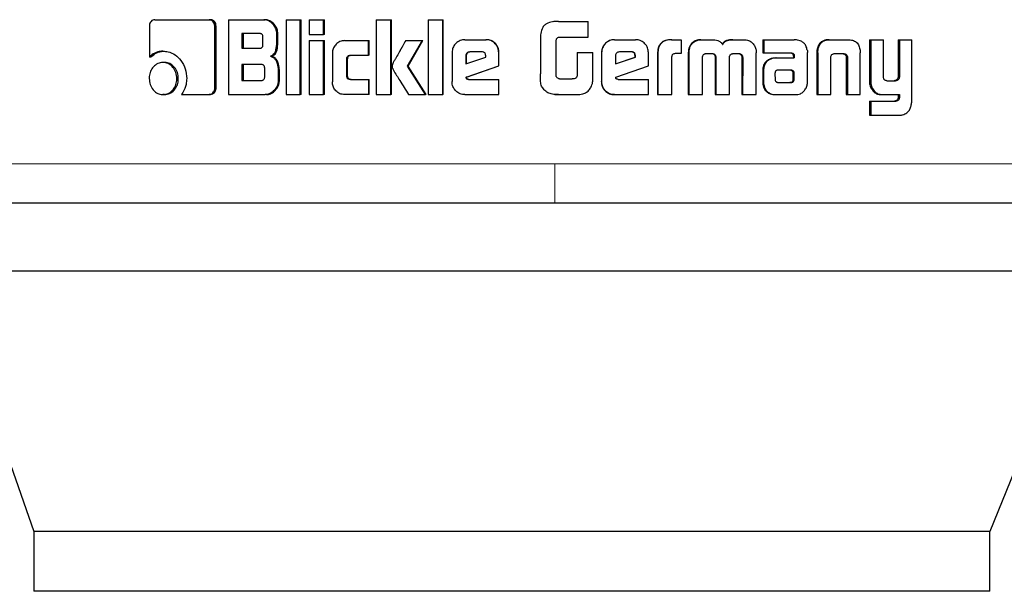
# Model space of a CAD drawing. Header units: millimetres. Extents: x 19 to 257, y 78 to 173.
# Tile 52 of 76: x 191.957 to 193.269, y 77.729 to 78.491. Entities that reach past the tile are written whole.
import ezdxf

# ---------------------------------------------------------------- set-up
doc = ezdxf.new("R2010")
doc.units = ezdxf.units.MM
doc.linetypes.add('PHANTOM', pattern=[12.7, 6.35, -1.27, 1.27, -1.27, 1.27, -1.27])

msp = doc.modelspace()

# ---------------------------------------------------------------- linework, layer by layer
at = {"color": 7, "linetype": 'Continuous', "lineweight": 25}
for p, q in [((192.1374, 78.4914), (192.2097, 78.4914)), ((192.2097, 78.4914), (192.2115, 78.4914)), ((192.2356, 78.4914), (192.2356, 78.3914)), ((192.2356, 78.4914), (192.2828, 78.4914)), ((192.2828, 78.4914), (192.2843, 78.4914)), ((192.3125, 78.4914), (192.3313, 78.4914)), ((192.3125, 78.4914), (192.3125, 78.3914)), ((192.3313, 78.3914), (192.3313, 78.4914)), ((192.3313, 78.4914), (192.3327, 78.4914)), ((192.3327, 78.3914), (192.3327, 78.4914)), ((192.3431, 78.4914), (192.3622, 78.4914)), ((192.3431, 78.4914), (192.3431, 78.4714)), ((192.3622, 78.4714), (192.3622, 78.4914)), ((192.3622, 78.4914), (192.3634, 78.4914)), ((192.3634, 78.4714), (192.3634, 78.4914)), ((192.4323, 78.4914), (192.4518, 78.4914)), ((192.4323, 78.4914), (192.4323, 78.3914)), ((192.4518, 78.3914), (192.4518, 78.4914)), ((192.4518, 78.4914), (192.4527, 78.4914)), ((192.4527, 78.3914), (192.4527, 78.4914)), ((192.5015, 78.4914), (192.5015, 78.3914)), ((192.5015, 78.4914), (192.5213, 78.4914)), ((192.5213, 78.3914), (192.5213, 78.4914)), ((192.5213, 78.4914), (192.5218, 78.4914)), ((192.5218, 78.3914), (192.5218, 78.4914)), ((192.6703, 78.4889), (192.6681, 78.4884)), ((192.6753, 78.4891), (192.6703, 78.4889)), ((192.6753, 78.4891), (192.715, 78.4891)), ((192.6753, 78.4891), (192.6753, 78.4891)), ((192.715, 78.468), (192.715, 78.4891)), ((192.1302, 78.4829), (192.1302, 78.4416)), ((192.2173, 78.4001), (192.2173, 78.4829)), ((192.2191, 78.4829), (192.2173, 78.4829)), ((192.2191, 78.4001), (192.2191, 78.4829)), ((192.277, 78.473), (192.2536, 78.473)), ((192.2536, 78.473), (192.2536, 78.4532)), ((192.2553, 78.473), (192.2553, 78.4532)), ((192.2816, 78.4582), (192.2816, 78.468)), ((192.3, 78.4609), (192.3, 78.4729)), ((192.3015, 78.4729), (192.3, 78.4729)), ((192.3015, 78.4609), (192.3, 78.4609)), ((192.3015, 78.4609), (192.3015, 78.4729)), ((192.3431, 78.4714), (192.3622, 78.4714)), ((192.3431, 78.4634), (192.3431, 78.3914)), ((192.3431, 78.4634), (192.3622, 78.4634)), ((192.3634, 78.4714), (192.3622, 78.4714)), ((192.3622, 78.3914), (192.3622, 78.4634)), ((192.3622, 78.4634), (192.3634, 78.4634)), ((192.3634, 78.3914), (192.3634, 78.4634)), ((192.3904, 78.4634), (192.4223, 78.4634)), ((192.4223, 78.4439), (192.4223, 78.4634)), ((192.4223, 78.4634), (192.4233, 78.4634)), ((192.4233, 78.4439), (192.4233, 78.4634)), ((192.4718, 78.4634), (192.494, 78.4634)), ((192.4741, 78.4292), (192.494, 78.4634)), ((192.4749, 78.4292), (192.4947, 78.4634)), ((192.494, 78.4634), (192.4947, 78.4634)), ((192.5508, 78.4647), (192.5785, 78.4647)), ((192.5785, 78.4647), (192.5789, 78.4647)), ((192.6512, 78.4649), (192.6512, 78.419)), ((192.6723, 78.4165), (192.6723, 78.464)), ((192.6761, 78.468), (192.715, 78.468)), ((192.7499, 78.4647), (192.7502, 78.4647)), ((192.7502, 78.4647), (192.778, 78.4647)), ((192.8259, 78.4647), (192.8265, 78.4647)), ((192.8265, 78.4647), (192.839, 78.4647)), ((192.839, 78.4647), (192.839, 78.4461)), ((192.8652, 78.4647), (192.866, 78.4647)), ((192.866, 78.4647), (192.88, 78.4647)), ((192.9075, 78.4647), (192.9084, 78.4647)), ((192.9084, 78.4647), (192.9223, 78.4647)), ((192.9478, 78.4647), (192.9478, 78.447)), ((192.9478, 78.4647), (192.9489, 78.4647)), ((192.9489, 78.4647), (192.9489, 78.447)), ((192.9489, 78.4647), (192.9894, 78.4647)), ((193.0359, 78.4647), (193.0374, 78.4647)), ((193.0374, 78.4647), (193.0614, 78.4647)), ((193.0897, 78.4647), (193.0897, 78.41)), ((193.0897, 78.4647), (193.0914, 78.4647)), ((193.0914, 78.4647), (193.0914, 78.41)), ((193.0914, 78.4647), (193.1083, 78.4647)), ((193.1083, 78.4159), (193.1083, 78.4647)), ((193.1279, 78.4647), (193.1279, 78.4146)), ((193.1279, 78.4647), (193.1298, 78.4647)), ((193.1298, 78.4647), (193.1298, 78.4146)), ((193.1298, 78.4647), (193.1462, 78.4647)), ((193.1462, 78.384), (193.1462, 78.4647)), ((192.1483, 78.4494), (192.1504, 78.4494)), ((192.2536, 78.4532), (192.277, 78.4532)), ((192.5733, 78.4484), (192.5572, 78.4484)), ((192.7001, 78.4475), (192.7001, 78.4167)), ((192.7001, 78.4475), (192.7002, 78.4475)), ((192.7002, 78.4475), (192.7002, 78.4167)), ((192.7002, 78.4475), (192.7213, 78.4475)), ((192.7213, 78.4162), (192.7213, 78.4475)), ((192.7728, 78.4484), (192.7566, 78.4484)), ((192.8515, 78.457), (192.8507, 78.457)), ((193.0198, 78.4506), (193.0212, 78.4506)), ((193.0773, 78.4506), (193.0776, 78.4472)), ((192.1323, 78.4416), (192.1302, 78.4416)), ((192.2917, 78.4426), (192.2932, 78.4426)), ((192.3741, 78.4465), (192.3741, 78.4084)), ((192.3933, 78.4164), (192.3933, 78.4389)), ((192.3944, 78.4389), (192.3933, 78.4389)), ((192.3944, 78.4164), (192.3944, 78.4389)), ((192.3982, 78.4439), (192.4223, 78.4439)), ((192.4233, 78.4439), (192.4223, 78.4439)), ((192.5336, 78.4474), (192.5336, 78.4087)), ((192.552, 78.4434), (192.552, 78.4326)), ((192.552, 78.4434), (192.5525, 78.4434)), ((192.552, 78.4326), (192.5784, 78.4415)), ((192.5525, 78.4434), (192.5525, 78.4326)), ((192.5784, 78.4415), (192.5784, 78.4433)), ((192.5961, 78.4474), (192.5958, 78.4474)), ((192.5958, 78.4299), (192.5958, 78.4474)), ((192.5961, 78.4299), (192.5961, 78.4474)), ((192.7327, 78.4474), (192.7329, 78.4474)), ((192.7327, 78.4474), (192.7327, 78.4087)), ((192.7329, 78.4474), (192.7329, 78.4087)), ((192.7514, 78.4434), (192.7514, 78.4326)), ((192.7514, 78.4326), (192.7778, 78.4415)), ((192.7514, 78.4327), (192.7774, 78.4415)), ((192.7778, 78.4433), (192.7774, 78.4433)), ((192.7774, 78.4415), (192.7774, 78.4433)), ((192.7778, 78.4415), (192.7774, 78.4415)), ((192.7778, 78.4415), (192.7778, 78.4433)), ((192.7952, 78.4299), (192.7952, 78.4474)), ((192.8073, 78.4459), (192.8073, 78.3914)), ((192.8073, 78.4459), (192.8078, 78.4459)), ((192.8078, 78.4459), (192.8078, 78.3914)), ((192.8263, 78.3914), (192.8263, 78.4422)), ((192.839, 78.4461), (192.831, 78.4461)), ((192.8484, 78.4471), (192.8484, 78.3914)), ((192.8484, 78.4471), (192.8491, 78.4471)), ((192.8491, 78.4471), (192.8491, 78.3914)), ((192.8674, 78.3914), (192.8672, 78.4406)), ((192.8723, 78.4461), (192.8812, 78.4461)), ((192.8842, 78.4414), (192.8842, 78.3914)), ((192.8842, 78.4414), (192.8851, 78.4414)), ((192.8851, 78.4414), (192.8851, 78.3914)), ((192.9033, 78.3914), (192.9033, 78.4414)), ((192.9079, 78.4461), (192.9158, 78.4461)), ((192.9185, 78.4447), (192.9195, 78.4447)), ((192.9199, 78.4406), (192.9197, 78.3914)), ((192.9199, 78.4406), (192.9209, 78.4406)), ((192.9209, 78.4406), (192.9207, 78.3914)), ((192.9388, 78.3914), (192.9389, 78.4471)), ((192.9478, 78.447), (192.9489, 78.447)), ((192.9489, 78.447), (192.9857, 78.447)), ((192.9647, 78.4403), (192.9659, 78.4403)), ((192.9659, 78.4403), (192.9896, 78.4403)), ((192.9882, 78.4442), (192.9882, 78.4432)), ((192.9882, 78.4442), (192.9895, 78.4442)), ((192.9882, 78.4432), (192.9895, 78.4432)), ((192.9884, 78.4422), (192.9884, 78.4403)), ((192.9884, 78.4422), (192.9896, 78.4422)), ((192.9895, 78.4442), (192.9895, 78.4432)), ((192.9896, 78.4422), (192.9896, 78.4403)), ((193.0071, 78.4086), (193.0072, 78.4475)), ((193.0196, 78.4472), (193.0196, 78.3914)), ((193.021, 78.4472), (193.021, 78.3914)), ((193.0385, 78.3914), (193.0385, 78.4421)), ((193.044, 78.4461), (193.0548, 78.4461)), ((193.0588, 78.4421), (193.0603, 78.4421)), ((193.0589, 78.441), (193.0589, 78.3914)), ((193.0604, 78.441), (193.0604, 78.3914)), ((193.0776, 78.3914), (193.0776, 78.4472)), ((192.1503, 78.4343), (192.1483, 78.4343)), ((192.2793, 78.4316), (192.2536, 78.4316)), ((192.2536, 78.4316), (192.2536, 78.4104)), ((192.2553, 78.4316), (192.2553, 78.4104)), ((192.284, 78.4154), (192.284, 78.4266)), ((192.3019, 78.4241), (192.3019, 78.4099)), ((192.3034, 78.4241), (192.3019, 78.4241)), ((192.3034, 78.4099), (192.3034, 78.4241)), ((192.4749, 78.4292), (192.4741, 78.4292)), ((192.4983, 78.3914), (192.4741, 78.4292)), ((192.499, 78.3914), (192.4749, 78.4292)), ((192.5522, 78.4146), (192.5958, 78.4299)), ((192.5527, 78.4146), (192.5961, 78.4299)), ((192.5961, 78.4299), (192.5958, 78.4299)), ((192.7517, 78.4146), (192.7952, 78.4299)), ((192.9475, 78.4229), (192.9475, 78.4079)), ((192.9486, 78.4229), (192.9486, 78.4079)), ((192.9674, 78.424), (192.9666, 78.4239)), ((192.9684, 78.424), (192.9674, 78.424)), ((192.9847, 78.4241), (192.9684, 78.424)), ((192.1668, 78.4128), (192.1688, 78.4128)), ((192.2536, 78.4104), (192.2793, 78.4104)), ((192.3034, 78.4099), (192.3019, 78.4099)), ((192.3944, 78.4164), (192.3933, 78.4164)), ((192.3982, 78.4115), (192.4223, 78.4115)), ((192.4223, 78.4115), (192.4223, 78.3914)), ((192.4223, 78.4115), (192.4233, 78.4115)), ((192.4233, 78.3914), (192.4233, 78.4115)), ((192.5527, 78.4146), (192.5522, 78.4146)), ((192.5554, 78.4117), (192.5958, 78.4117)), ((192.5958, 78.3914), (192.5958, 78.4117)), ((192.5958, 78.4117), (192.5961, 78.4117)), ((192.5961, 78.3914), (192.5961, 78.4117)), ((192.6768, 78.4124), (192.6935, 78.4124)), ((192.7001, 78.4167), (192.7002, 78.4167)), ((192.7327, 78.4087), (192.7329, 78.4087)), ((192.7548, 78.4117), (192.7952, 78.4117)), ((192.7952, 78.3914), (192.7952, 78.4117)), ((192.9638, 78.4203), (192.9638, 78.4192)), ((192.9638, 78.4192), (192.9639, 78.4117)), ((192.9885, 78.4089), (192.9872, 78.4089)), ((192.9882, 78.4118), (192.9881, 78.4199)), ((192.9893, 78.4199), (192.9881, 78.4199)), ((192.9895, 78.4118), (192.9882, 78.4118)), ((192.9895, 78.4118), (192.9893, 78.4199)), ((193.1128, 78.41), (193.1246, 78.41)), ((193.1239, 78.4101), (193.1257, 78.4101)), ((193.1279, 78.4146), (193.1298, 78.4146)), ((192.2191, 78.4001), (192.2173, 78.4001)), ((192.9475, 78.4079), (192.9486, 78.4079)), ((192.9478, 78.4047), (192.9489, 78.4047)), ((192.9684, 78.4075), (192.9837, 78.4076)), ((192.9685, 78.4075), (192.9849, 78.4076)), ((192.9849, 78.4076), (192.9837, 78.4076)), ((193.092, 78.3997), (193.0937, 78.3997)), ((192.1503, 78.3914), (192.1483, 78.3914)), ((192.1731, 78.3916), (192.2097, 78.3916)), ((192.2115, 78.3916), (192.2097, 78.3916)), ((192.2356, 78.3914), (192.2847, 78.3914)), ((192.2862, 78.3914), (192.2847, 78.3914)), ((192.3125, 78.3914), (192.3313, 78.3914)), ((192.3327, 78.3914), (192.3313, 78.3914)), ((192.3431, 78.3914), (192.3622, 78.3914)), ((192.3634, 78.3914), (192.3622, 78.3914)), ((192.4223, 78.3914), (192.3904, 78.3914)), ((192.4233, 78.3914), (192.4223, 78.3914)), ((192.4323, 78.3914), (192.4518, 78.3914)), ((192.4527, 78.3914), (192.4518, 78.3914)), ((192.4756, 78.3914), (192.4983, 78.3914)), ((192.499, 78.3914), (192.4983, 78.3914)), ((192.5015, 78.3914), (192.5213, 78.3914)), ((192.5218, 78.3914), (192.5213, 78.3914)), ((192.5508, 78.3914), (192.5958, 78.3914)), ((192.5961, 78.3914), (192.5958, 78.3914)), ((192.6692, 78.3918), (192.6703, 78.3916)), ((192.6703, 78.3916), (192.6754, 78.3914)), ((192.6754, 78.3914), (192.6754, 78.3914)), ((192.6754, 78.3914), (192.6997, 78.3914)), ((192.7502, 78.3914), (192.7499, 78.3914)), ((192.7502, 78.3914), (192.7952, 78.3914)), ((192.8073, 78.3914), (192.8078, 78.3914)), ((192.8078, 78.3914), (192.8263, 78.3914)), ((192.8484, 78.3914), (192.8491, 78.3914)), ((192.8491, 78.3914), (192.8674, 78.3914)), ((192.8842, 78.3914), (192.8851, 78.3914)), ((192.8851, 78.3914), (192.9033, 78.3914)), ((192.9197, 78.3914), (192.9207, 78.3914)), ((192.9207, 78.3914), (192.9388, 78.3914)), ((192.9656, 78.3914), (192.9668, 78.3914)), ((192.9668, 78.3914), (192.9912, 78.3914)), ((193.0196, 78.3914), (193.021, 78.3914)), ((193.021, 78.3914), (193.0385, 78.3914)), ((193.0589, 78.3914), (193.0604, 78.3914)), ((193.0604, 78.3914), (193.0776, 78.3914)), ((193.0897, 78.3826), (193.0897, 78.364)), ((193.0897, 78.3826), (193.0914, 78.3826)), ((193.0914, 78.3826), (193.0914, 78.364)), ((193.0914, 78.3826), (193.125, 78.3826)), ((193.1064, 78.3914), (193.1082, 78.3914)), ((193.1082, 78.3914), (193.1298, 78.3914)), ((193.1279, 78.3914), (193.1279, 78.3871)), ((193.1279, 78.3871), (193.1298, 78.3871)), ((193.1298, 78.3914), (193.1298, 78.3871)), ((193.0897, 78.364), (193.0914, 78.364)), ((193.0914, 78.364), (193.1306, 78.364)), ((193.391, 78.1558), (191.8549, 78.1558)), ((191.8549, 78.1558), (191.9763, 77.8088)), ((193.391, 78.1558), (193.25, 77.8088)), ((191.9763, 77.8088), (191.9763, 77.7288)), ((193.25, 77.8088), (191.9763, 77.8088)), ((193.25, 77.7288), (193.25, 77.8088)), ((193.25, 77.7288), (191.9763, 77.7288))]:
    msp.add_line(p, q, dxfattribs=at)
at = {"color": 8, "linetype": 'PHANTOM', "lineweight": 18}
for p, q in [((193.021, 78.4472), (193.0196, 78.4472)), ((193.0589, 78.441), (193.0604, 78.441)), ((192.9475, 78.4229), (192.9486, 78.4229)), ((192.9859, 78.4236), (192.9872, 78.4236)), ((193.0897, 78.41), (193.0914, 78.41)), ((193.1242, 78.3828), (193.126, 78.3828)), ((192.6703, 78.2992), (191.664, 78.2992)), ((193.3841, 78.2992), (192.6703, 78.2992))]:
    msp.add_line(p, q, dxfattribs=at)
at = {"color": 7, "linetype": 'Continuous', "lineweight": 25}
for points, knots in [([(192.1374, 78.4914), (192.1365, 78.4913), (192.1347, 78.4911), (192.1324, 78.4893), (192.1308, 78.4869), (192.1303, 78.4847), (192.1302, 78.4833), (192.1302, 78.4829)], [0, 0, 0, 0, 0.237737, 0.478392, 0.691237, 0.914835, 1, 1, 1, 1]), ([(192.2173, 78.4829), (192.2172, 78.484), (192.2171, 78.4861), (192.2155, 78.4886), (192.2135, 78.4904), (192.2115, 78.4913), (192.2102, 78.4914), (192.2097, 78.4914)], [0, 0, 0, 0, 0.23191, 0.466581, 0.674261, 0.867012, 1, 1, 1, 1]), ([(192.2191, 78.4829), (192.219, 78.484), (192.2188, 78.4862), (192.2171, 78.4889), (192.2149, 78.4907), (192.2129, 78.4913), (192.2118, 78.4914), (192.2115, 78.4914)], [0, 0, 0, 0, 0.245286, 0.493071, 0.70571, 0.933906, 1, 1, 1, 1]), ([(192.3, 78.4729), (192.2998, 78.4749), (192.2994, 78.479), (192.2959, 78.4847), (192.2913, 78.4891), (192.2864, 78.4912), (192.2837, 78.4914), (192.2828, 78.4914)], [0, 0, 0, 0, 0.211255, 0.417865, 0.697596, 0.899689, 1, 1, 1, 1]), ([(192.3015, 78.4729), (192.3013, 78.4749), (192.3009, 78.479), (192.2974, 78.4847), (192.2928, 78.4892), (192.2879, 78.4912), (192.2852, 78.4914), (192.2843, 78.4914)], [0, 0, 0, 0, 0.2124662, 0.4200812, 0.6999231, 0.9008132, 1, 1, 1, 1]), ([(192.6753, 78.4891), (192.6726, 78.489), (192.6672, 78.4888), (192.6603, 78.4869), (192.6556, 78.4832), (192.6527, 78.4781), (192.6514, 78.4718), (192.6513, 78.467), (192.6512, 78.4649)], [0, 0, 0, 0, 0.202685, 0.4073, 0.523071, 0.63863, 0.845696, 1, 1, 1, 1]), ([(192.6681, 78.4886), (192.6681, 78.4886), (192.6681, 78.4886), (192.6681, 78.4886), (192.6681, 78.4886)], [0, 0, 0, 0, 0.499998, 1, 1, 1, 1]), ([(192.2816, 78.468), (192.2816, 78.4688), (192.2815, 78.4701), (192.2807, 78.4716), (192.2796, 78.4725), (192.2783, 78.4729), (192.2774, 78.473), (192.277, 78.473)], [0, 0, 0, 0, 0.3144324, 0.4682215, 0.6228331, 0.8393944, 1, 1, 1, 1]), ([(192.2917, 78.4426), (192.2929, 78.4431), (192.2951, 78.4441), (192.2976, 78.4472), (192.2996, 78.4528), (192.2999, 78.4576), (192.3, 78.4609)], [0, 0, 0, 0, 0.186607, 0.343321, 0.548864, 1, 1, 1, 1]), ([(192.2932, 78.4426), (192.2944, 78.4431), (192.2966, 78.4441), (192.2991, 78.4471), (192.3011, 78.4528), (192.3013, 78.4576), (192.3015, 78.4609)], [0, 0, 0, 0, 0.184822, 0.341565, 0.546556, 1, 1, 1, 1]), ([(192.3904, 78.4634), (192.3883, 78.4632), (192.384, 78.4628), (192.379, 78.459), (192.3754, 78.4541), (192.3741, 78.4497), (192.3741, 78.4471), (192.3741, 78.4465)], [0, 0, 0, 0, 0.246216, 0.49413, 0.706506, 0.93271, 1, 1, 1, 1]), ([(192.4718, 78.4634), (192.4704, 78.4611), (192.469, 78.4586), (192.4675, 78.4558), (192.4671, 78.4552), (192.4667, 78.4545), (192.4664, 78.4539), (192.4661, 78.4533), (192.4658, 78.4529), (192.4655, 78.4523), (192.4651, 78.4517), (192.4648, 78.4512), (192.4646, 78.4507), (192.4643, 78.4503), (192.4641, 78.4498), (192.4638, 78.4494), (192.4635, 78.4488), (192.4629, 78.4478), (192.4611, 78.4446), (192.4588, 78.4405), (192.4565, 78.4365), (192.4554, 78.4344), (192.4548, 78.4333), (192.4546, 78.4327), (192.4543, 78.4321), (192.4538, 78.431), (192.4537, 78.4299), (192.4536, 78.4292)], [0, 0, 0, 0, 0.206862, 0.2198, 0.245655, 0.258567, 0.284422, 0.297366, 0.310278, 0.323222, 0.349111, 0.362056, 0.374967, 0.387885, 0.400829, 0.41374, 0.426658, 0.452494, 0.504198, 0.711094, 0.814534, 0.866269, 0.892078, 0.905018, 0.917939, 0.943831, 1, 1, 1, 1]), ([(192.5508, 78.4647), (192.5486, 78.4645), (192.5442, 78.464), (192.5388, 78.4603), (192.5351, 78.4554), (192.5337, 78.4508), (192.5336, 78.4481), (192.5336, 78.4474)], [0, 0, 0, 0, 0.242801, 0.48724, 0.701533, 0.919957, 1, 1, 1, 1]), ([(192.5958, 78.4474), (192.5956, 78.4496), (192.5952, 78.454), (192.5914, 78.4594), (192.5865, 78.4632), (192.582, 78.4646), (192.5793, 78.4647), (192.5785, 78.4647)], [0, 0, 0, 0, 0.242789, 0.48698, 0.700852, 0.920467, 1, 1, 1, 1]), ([(192.5961, 78.4474), (192.5959, 78.4496), (192.5955, 78.4541), (192.5917, 78.4595), (192.5868, 78.4633), (192.5822, 78.4646), (192.5796, 78.4647), (192.5789, 78.4647)], [0, 0, 0, 0, 0.2445592, 0.4905601, 0.7054158, 0.9242198, 1, 1, 1, 1]), ([(192.6723, 78.464), (192.6724, 78.4647), (192.6727, 78.4658), (192.6736, 78.467), (192.6747, 78.4678), (192.6756, 78.468), (192.6761, 78.468)], [0, 0, 0, 0, 0.336341, 0.550324, 0.765174, 1, 1, 1, 1]), ([(192.7499, 78.4647), (192.7477, 78.4645), (192.7433, 78.464), (192.738, 78.4603), (192.7342, 78.4554), (192.7328, 78.4508), (192.7327, 78.4481), (192.7327, 78.4474)], [0, 0, 0, 0, 0.2416354, 0.4849302, 0.6982532, 0.9175947, 1, 1, 1, 1]), ([(192.7502, 78.4647), (192.748, 78.4645), (192.7436, 78.464), (192.7382, 78.4603), (192.7344, 78.4554), (192.733, 78.4508), (192.733, 78.4481), (192.7329, 78.4474)], [0, 0, 0, 0, 0.242786, 0.48716, 0.701486, 0.919952, 1, 1, 1, 1]), ([(192.7952, 78.4474), (192.795, 78.4496), (192.7946, 78.454), (192.7908, 78.4594), (192.7859, 78.4632), (192.7814, 78.4646), (192.7787, 78.4647), (192.778, 78.4647)], [0, 0, 0, 0, 0.242804, 0.486938, 0.700875, 0.920509, 1, 1, 1, 1]), ([(192.8259, 78.4647), (192.8232, 78.4646), (192.8189, 78.4643), (192.8134, 78.4617), (192.8101, 78.4581), (192.8076, 78.4527), (192.8074, 78.4486), (192.8073, 78.4459)], [0, 0, 0, 0, 0.264567, 0.426876, 0.59038, 0.738815, 1, 1, 1, 1]), ([(192.8265, 78.4647), (192.8238, 78.4646), (192.8195, 78.4643), (192.814, 78.4617), (192.8106, 78.4581), (192.8082, 78.4527), (192.808, 78.4485), (192.8078, 78.4459)], [0, 0, 0, 0, 0.266752, 0.42918, 0.592525, 0.740977, 1, 1, 1, 1]), ([(192.8652, 78.4647), (192.863, 78.4645), (192.8591, 78.4642), (192.854, 78.4613), (192.8518, 78.4584), (192.8507, 78.457)], [0, 0, 0, 0, 0.38405, 0.690387, 1, 1, 1, 1]), ([(192.8515, 78.457), (192.8529, 78.4588), (192.8556, 78.4621), (192.861, 78.4644), (192.8644, 78.4646), (192.866, 78.4647)], [0, 0, 0, 0, 0.406377, 0.724556, 1, 1, 1, 1]), ([(192.88, 78.4647), (192.8826, 78.4645), (192.8866, 78.4643), (192.8914, 78.4618), (192.8933, 78.4596), (192.8942, 78.4584), (192.8942, 78.4582)], [0, 0, 0, 0, 0.4831985, 0.725943, 0.9698191, 1, 1, 1, 1]), ([(192.9075, 78.4647), (192.9047, 78.4645), (192.9007, 78.4643), (192.8957, 78.4617), (192.8941, 78.4594), (192.8934, 78.4582)], [0, 0, 0, 0, 0.500199, 0.75029, 1, 1, 1, 1]), ([(192.8942, 78.4582), (192.895, 78.4594), (192.8966, 78.4617), (192.9016, 78.4643), (192.9057, 78.4645), (192.9084, 78.4647)], [0, 0, 0, 0, 0.24929, 0.49934, 1, 1, 1, 1]), ([(192.9223, 78.4647), (192.9244, 78.4645), (192.9283, 78.4642), (192.9334, 78.4612), (192.9355, 78.4584), (192.9365, 78.457)], [0, 0, 0, 0, 0.385746, 0.692087, 1, 1, 1, 1]), ([(192.9924, 78.4644), (192.9919, 78.4645), (192.9909, 78.4647), (192.9899, 78.4647), (192.9894, 78.4647)], [0, 0, 0, 0, 0.499791, 1, 1, 1, 1]), ([(193.0069, 78.4507), (193.0064, 78.4528), (193.0056, 78.4563), (193.0025, 78.4604), (192.9982, 78.4633), (192.9946, 78.464), (192.9924, 78.4644)], [0, 0, 0, 0, 0.282944, 0.488397, 0.693582, 1, 1, 1, 1]), ([(193.0359, 78.4647), (193.0334, 78.4645), (193.0294, 78.4642), (193.0246, 78.4613), (193.0215, 78.4573), (193.0203, 78.4535), (193.0199, 78.4511), (193.0198, 78.4506)], [0, 0, 0, 0, 0.328304, 0.515858, 0.703884, 0.942611, 1, 1, 1, 1]), ([(193.0212, 78.4506), (193.0217, 78.4527), (193.0224, 78.4564), (193.0254, 78.4607), (193.0295, 78.4636), (193.0337, 78.4646), (193.0365, 78.4647), (193.0374, 78.4647)], [0, 0, 0, 0, 0.259987, 0.447465, 0.635314, 0.880948, 1, 1, 1, 1]), ([(193.0614, 78.4647), (193.0633, 78.4646), (193.0662, 78.4644), (193.0698, 78.463), (193.0722, 78.4614), (193.0743, 78.4592), (193.0763, 78.4557), (193.0769, 78.4526), (193.0773, 78.4506)], [0, 0, 0, 0, 0.250417, 0.375645, 0.500808, 0.622443, 0.750745, 1, 1, 1, 1]), ([(192.1483, 78.4494), (192.146, 78.4492), (192.1408, 78.4488), (192.1346, 78.4457), (192.1312, 78.4426), (192.1302, 78.4416)], [0, 0, 0, 0, 0.3504, 0.792579, 1, 1, 1, 1]), ([(192.1323, 78.4416), (192.1341, 78.4432), (192.1383, 78.4469), (192.1448, 78.4491), (192.149, 78.4493), (192.1504, 78.4494)], [0, 0, 0, 0, 0.348323, 0.793471, 1, 1, 1, 1]), ([(192.1483, 78.4494), (192.1507, 78.4492), (192.1563, 78.4489), (192.1648, 78.4448), (192.1728, 78.4369), (192.179, 78.426), (192.1797, 78.4173), (192.18, 78.413)], [0, 0, 0, 0, 0.141688, 0.344196, 0.545925, 0.775177, 1, 1, 1, 1]), ([(192.277, 78.4532), (192.2777, 78.4532), (192.2788, 78.4533), (192.2802, 78.454), (192.2811, 78.4551), (192.2816, 78.4566), (192.2816, 78.4576), (192.2816, 78.4582)], [0, 0, 0, 0, 0.2724619, 0.4360988, 0.6012098, 0.7925612, 1, 1, 1, 1]), ([(192.5572, 78.4484), (192.5564, 78.4483), (192.555, 78.4482), (192.5534, 78.447), (192.5523, 78.4455), (192.552, 78.4442), (192.552, 78.4435), (192.552, 78.4434)], [0, 0, 0, 0, 0.2723183, 0.5194583, 0.7554681, 0.965099, 1, 1, 1, 1]), ([(192.5576, 78.4484), (192.5569, 78.4483), (192.5556, 78.4482), (192.5539, 78.447), (192.5528, 78.4456), (192.5525, 78.4443), (192.5525, 78.4436), (192.5525, 78.4434)], [0, 0, 0, 0, 0.257387, 0.505435, 0.73872, 0.95071, 1, 1, 1, 1]), ([(192.5784, 78.4433), (192.5784, 78.444), (192.5783, 78.4453), (192.5775, 78.4468), (192.5766, 78.4477), (192.5751, 78.4483), (192.574, 78.4484), (192.5733, 78.4484)], [0, 0, 0, 0, 0.2732976, 0.4363532, 0.600624, 0.749231, 1, 1, 1, 1]), ([(192.7566, 78.4484), (192.7559, 78.4483), (192.7545, 78.4482), (192.7528, 78.447), (192.7517, 78.4455), (192.7515, 78.4442), (192.7514, 78.4435), (192.7514, 78.4434)], [0, 0, 0, 0, 0.271634, 0.51929, 0.755436, 0.965091, 1, 1, 1, 1]), ([(192.7774, 78.4433), (192.7774, 78.4442), (192.7773, 78.4455), (192.7764, 78.447), (192.7753, 78.4478), (192.774, 78.4483), (192.773, 78.4484), (192.7724, 78.4484)], [0, 0, 0, 0, 0.317382, 0.47456, 0.632039, 0.786545, 1, 1, 1, 1]), ([(192.7778, 78.4433), (192.7778, 78.444), (192.7777, 78.4453), (192.777, 78.4468), (192.776, 78.4477), (192.7746, 78.4483), (192.7735, 78.4484), (192.7728, 78.4484)], [0, 0, 0, 0, 0.273403, 0.436297, 0.600752, 0.749542, 1, 1, 1, 1]), ([(192.8507, 78.457), (192.8501, 78.4558), (192.849, 78.4537), (192.8485, 78.4502), (192.8484, 78.4481), (192.8484, 78.4471)], [0, 0, 0, 0, 0.391709, 0.692672, 1, 1, 1, 1]), ([(192.8515, 78.457), (192.8508, 78.4558), (192.8497, 78.4536), (192.8492, 78.4502), (192.8491, 78.4481), (192.8491, 78.4471)], [0, 0, 0, 0, 0.39558, 0.694696, 1, 1, 1, 1]), ([(192.9365, 78.457), (192.9373, 78.4554), (192.9384, 78.4531), (192.9388, 78.4497), (192.9389, 78.448), (192.9389, 78.4471)], [0, 0, 0, 0, 0.499082, 0.749499, 1, 1, 1, 1]), ([(193.0069, 78.4507), (193.007, 78.4504), (193.0071, 78.4497), (193.0071, 78.4486), (193.0072, 78.4479), (193.0072, 78.4475)], [0, 0, 0, 0, 0.308219, 0.616773, 1, 1, 1, 1]), ([(193.0198, 78.4506), (193.0198, 78.45), (193.0196, 78.4489), (193.0196, 78.4478), (193.0196, 78.4472)], [0, 0, 0, 0, 0.499713, 1, 1, 1, 1]), ([(193.021, 78.4472), (193.021, 78.4475), (193.021, 78.4482), (193.0211, 78.4493), (193.0212, 78.4501), (193.0212, 78.4506)], [0, 0, 0, 0, 0.2921605, 0.584408, 1, 1, 1, 1]), ([(192.2917, 78.4426), (192.293, 78.4422), (192.2955, 78.4413), (192.2987, 78.4378), (192.3013, 78.432), (192.3017, 78.4271), (192.3019, 78.4241)], [0, 0, 0, 0, 0.17581, 0.369279, 0.612846, 1, 1, 1, 1]), ([(192.3034, 78.4241), (192.3032, 78.4267), (192.3028, 78.4314), (192.3006, 78.4371), (192.2977, 78.4407), (192.2951, 78.4421), (192.2936, 78.4425), (192.2932, 78.4426)], [0, 0, 0, 0, 0.347357, 0.606145, 0.779233, 0.952848, 1, 1, 1, 1]), ([(192.3933, 78.4389), (192.3933, 78.4396), (192.3934, 78.4407), (192.394, 78.4422), (192.395, 78.4432), (192.3965, 78.4438), (192.3976, 78.4439), (192.3982, 78.4439)], [0, 0, 0, 0, 0.249159, 0.411976, 0.576419, 0.763853, 1, 1, 1, 1]), ([(192.3944, 78.4389), (192.3944, 78.4397), (192.3945, 78.4408), (192.3952, 78.4423), (192.3962, 78.4433), (192.3976, 78.4439), (192.3987, 78.4439), (192.3993, 78.4439)], [0, 0, 0, 0, 0.2664333, 0.4279964, 0.5910189, 0.784525, 1, 1, 1, 1]), ([(192.831, 78.4461), (192.8304, 78.446), (192.8291, 78.4458), (192.8276, 78.445), (192.8267, 78.4439), (192.8263, 78.443), (192.8263, 78.4424), (192.8263, 78.4422)], [0, 0, 0, 0, 0.278714, 0.561613, 0.735201, 0.908901, 1, 1, 1, 1]), ([(192.8672, 78.4406), (192.8672, 78.4407), (192.8672, 78.4409), (192.8673, 78.4413), (192.8673, 78.4416), (192.8673, 78.4418)], [0, 0, 0, 0, 0.259992, 0.519329, 1, 1, 1, 1]), ([(192.8673, 78.4418), (192.8676, 78.4427), (192.868, 78.444), (192.8693, 78.4453), (192.8707, 78.446), (192.8718, 78.4461), (192.8723, 78.4461)], [0, 0, 0, 0, 0.3691899, 0.5680688, 0.766324, 1, 1, 1, 1]), ([(192.8803, 78.4461), (192.881, 78.4459), (192.8821, 78.4455), (192.8834, 78.4444), (192.884, 78.4432), (192.8842, 78.4421), (192.8842, 78.4415), (192.8842, 78.4414)], [0, 0, 0, 0, 0.326663, 0.5278536, 0.7291826, 0.9425223, 1, 1, 1, 1]), ([(192.8812, 78.4461), (192.8819, 78.4459), (192.883, 78.4455), (192.8842, 78.4444), (192.8849, 78.4432), (192.885, 78.4421), (192.8851, 78.4415), (192.8851, 78.4414)], [0, 0, 0, 0, 0.3263993, 0.5274831, 0.7289439, 0.9411892, 1, 1, 1, 1]), ([(192.9033, 78.4414), (192.9033, 78.4421), (192.9034, 78.4432), (192.9043, 78.4446), (192.9052, 78.4453), (192.9058, 78.4456), (192.906, 78.4457)], [0, 0, 0, 0, 0.369355, 0.61543, 0.860654, 1, 1, 1, 1]), ([(192.906, 78.4457), (192.9062, 78.4458), (192.9066, 78.4459), (192.9073, 78.446), (192.9077, 78.4461), (192.9079, 78.4461)], [0, 0, 0, 0, 0.337492, 0.666979, 1, 1, 1, 1]), ([(192.9148, 78.4461), (192.9154, 78.4461), (192.9163, 78.446), (192.9176, 78.4456), (192.9182, 78.445), (192.9185, 78.4447)], [0, 0, 0, 0, 0.380098, 0.699809, 1, 1, 1, 1]), ([(192.9158, 78.4461), (192.9163, 78.4461), (192.9172, 78.446), (192.9186, 78.4457), (192.9192, 78.445), (192.9195, 78.4447)], [0, 0, 0, 0, 0.344528, 0.691898, 1, 1, 1, 1]), ([(192.9185, 78.4447), (192.9189, 78.4443), (192.9196, 78.4433), (192.9198, 78.4418), (192.9199, 78.4408), (192.9199, 78.4406)], [0, 0, 0, 0, 0.365492, 0.814786, 1, 1, 1, 1]), ([(192.9195, 78.4447), (192.9199, 78.4443), (192.9206, 78.4433), (192.9208, 78.4418), (192.9208, 78.4408), (192.9209, 78.4406)], [0, 0, 0, 0, 0.364692, 0.811954, 1, 1, 1, 1]), ([(192.9647, 78.4403), (192.9621, 78.4401), (192.9578, 78.4397), (192.9527, 78.4366), (192.9495, 78.4328), (192.9478, 78.428), (192.9476, 78.4246), (192.9475, 78.4229)], [0, 0, 0, 0, 0.286426, 0.465504, 0.644807, 0.814101, 1, 1, 1, 1]), ([(192.9659, 78.4403), (192.9632, 78.4401), (192.959, 78.4397), (192.9538, 78.4366), (192.9506, 78.4327), (192.9489, 78.428), (192.9487, 78.4246), (192.9486, 78.4229)], [0, 0, 0, 0, 0.288845, 0.467691, 0.646838, 0.816039, 1, 1, 1, 1]), ([(192.9845, 78.447), (192.9853, 78.4469), (192.9865, 78.4466), (192.9876, 78.4457), (192.9881, 78.4449), (192.9882, 78.4444), (192.9882, 78.4442)], [0, 0, 0, 0, 0.4804902, 0.7119414, 0.8753195, 1, 1, 1, 1]), ([(192.9857, 78.447), (192.9862, 78.447), (192.987, 78.4468), (192.9881, 78.4463), (192.9889, 78.4456), (192.9893, 78.4449), (192.9894, 78.4444), (192.9895, 78.4442)], [0, 0, 0, 0, 0.26556, 0.531998, 0.718662, 0.867114, 1, 1, 1, 1]), ([(192.9882, 78.4432), (192.9882, 78.4431), (192.9883, 78.4429), (192.9884, 78.4425), (192.9884, 78.4423), (192.9884, 78.4422)], [0, 0, 0, 0, 0.356004, 0.676007, 1, 1, 1, 1]), ([(192.9895, 78.4432), (192.9895, 78.4431), (192.9896, 78.4429), (192.9896, 78.4425), (192.9896, 78.4423), (192.9896, 78.4422)], [0, 0, 0, 0, 0.35904, 0.676899, 1, 1, 1, 1]), ([(193.0385, 78.4421), (193.0386, 78.4427), (193.0388, 78.4438), (193.0398, 78.4449), (193.0411, 78.4457), (193.0426, 78.4461), (193.0436, 78.4461), (193.044, 78.4461)], [0, 0, 0, 0, 0.237817, 0.403344, 0.567842, 0.8413, 1, 1, 1, 1]), ([(193.0533, 78.4461), (193.0541, 78.4461), (193.0554, 78.446), (193.0571, 78.4452), (193.0581, 78.4441), (193.0586, 78.443), (193.0587, 78.4423), (193.0588, 78.4421)], [0, 0, 0, 0, 0.3451755, 0.5397247, 0.7355341, 0.9071051, 1, 1, 1, 1]), ([(193.0548, 78.4461), (193.0554, 78.4461), (193.0566, 78.446), (193.0582, 78.4455), (193.0594, 78.4445), (193.0601, 78.4433), (193.0602, 78.4425), (193.0603, 78.4421)], [0, 0, 0, 0, 0.247769, 0.497649, 0.672799, 0.848221, 1, 1, 1, 1]), ([(193.0588, 78.4421), (193.0588, 78.4419), (193.0589, 78.4417), (193.0589, 78.4413), (193.0589, 78.4411), (193.0589, 78.441)], [0, 0, 0, 0, 0.356627, 0.676107, 1, 1, 1, 1]), ([(193.0603, 78.4421), (193.0603, 78.4419), (193.0604, 78.4417), (193.0604, 78.4413), (193.0604, 78.4411), (193.0604, 78.441)], [0, 0, 0, 0, 0.357139, 0.676432, 1, 1, 1, 1]), ([(192.1483, 78.4343), (192.1459, 78.434), (192.1412, 78.4335), (192.1355, 78.4288), (192.1315, 78.4228), (192.1301, 78.4171), (192.13, 78.4137), (192.13, 78.4128)], [0, 0, 0, 0, 0.242944, 0.488121, 0.698127, 0.921097, 1, 1, 1, 1]), ([(192.1668, 78.4128), (192.1666, 78.4156), (192.1661, 78.4211), (192.162, 78.4278), (192.1568, 78.4325), (192.1519, 78.4342), (192.149, 78.4343), (192.1483, 78.4343)], [0, 0, 0, 0, 0.2430431, 0.4880325, 0.6999784, 0.9230426, 1, 1, 1, 1]), ([(192.1688, 78.4128), (192.1686, 78.4156), (192.1681, 78.421), (192.1641, 78.4277), (192.1589, 78.4324), (192.154, 78.4342), (192.1511, 78.4343), (192.1503, 78.4343)], [0, 0, 0, 0, 0.241016, 0.484015, 0.695793, 0.919684, 1, 1, 1, 1]), ([(192.284, 78.4266), (192.2839, 78.4275), (192.2838, 78.4288), (192.283, 78.4302), (192.2819, 78.4311), (192.2806, 78.4315), (192.2797, 78.4316), (192.2793, 78.4316)], [0, 0, 0, 0, 0.3210138, 0.4739914, 0.6279354, 0.8434555, 1, 1, 1, 1]), ([(192.4536, 78.4292), (192.4536, 78.4288), (192.4537, 78.4283), (192.4538, 78.4277), (192.454, 78.427), (192.4543, 78.4264), (192.4548, 78.4254), (192.4564, 78.4222), (192.4596, 78.4171), (192.4664, 78.4063), (192.4717, 78.3977), (192.4756, 78.3914)], [0, 0, 0, 0, 0.022907, 0.034358, 0.045797, 0.068712, 0.080171, 0.125977, 0.309287, 0.492411, 1, 1, 1, 1]), ([(192.9666, 78.4239), (192.9663, 78.4238), (192.9656, 78.4237), (192.9649, 78.4231), (192.9642, 78.4222), (192.964, 78.4212), (192.9639, 78.4205), (192.9638, 78.4203)], [0, 0, 0, 0, 0.216584, 0.399947, 0.583068, 0.901072, 1, 1, 1, 1]), ([(192.9859, 78.4236), (192.9856, 78.4237), (192.985, 78.424), (192.9842, 78.4241), (192.9837, 78.4241), (192.9835, 78.4241)], [0, 0, 0, 0, 0.43806, 0.717332, 1, 1, 1, 1]), ([(192.9872, 78.4236), (192.9868, 78.4237), (192.9863, 78.424), (192.9854, 78.4241), (192.985, 78.4241), (192.9847, 78.4241)], [0, 0, 0, 0, 0.436323, 0.716632, 1, 1, 1, 1]), ([(192.9881, 78.4199), (192.9881, 78.4203), (192.9881, 78.421), (192.9879, 78.4218), (192.9876, 78.4225), (192.9868, 78.423), (192.9862, 78.4234), (192.9859, 78.4236)], [0, 0, 0, 0, 0.263593, 0.411942, 0.515843, 0.741141, 1, 1, 1, 1]), ([(192.9893, 78.4199), (192.9893, 78.4203), (192.9893, 78.421), (192.9892, 78.4218), (192.9889, 78.4224), (192.9881, 78.423), (192.9875, 78.4234), (192.9872, 78.4236)], [0, 0, 0, 0, 0.263252, 0.411162, 0.515142, 0.736994, 1, 1, 1, 1]), ([(192.13, 78.4128), (192.1302, 78.4101), (192.1307, 78.4046), (192.1346, 78.3979), (192.1397, 78.3933), (192.1446, 78.3915), (192.1475, 78.3914), (192.1483, 78.3914)], [0, 0, 0, 0, 0.243097, 0.488324, 0.697818, 0.916647, 1, 1, 1, 1]), ([(192.1483, 78.3914), (192.1506, 78.3917), (192.1554, 78.3922), (192.1612, 78.3969), (192.1652, 78.4029), (192.1667, 78.4086), (192.1668, 78.4119), (192.1668, 78.4128)], [0, 0, 0, 0, 0.2429846, 0.488068, 0.7010486, 0.9191482, 1, 1, 1, 1]), ([(192.1503, 78.3914), (192.1527, 78.3917), (192.1574, 78.3922), (192.1631, 78.3968), (192.1672, 78.4028), (192.1687, 78.4085), (192.1688, 78.4119), (192.1688, 78.4128)], [0, 0, 0, 0, 0.2410004, 0.4840525, 0.6959988, 0.9153887, 1, 1, 1, 1]), ([(192.18, 78.413), (192.1798, 78.4103), (192.1794, 78.4037), (192.1764, 78.3965), (192.1737, 78.3925), (192.1731, 78.3916)], [0, 0, 0, 0, 0.351356, 0.854005, 1, 1, 1, 1]), ([(192.2793, 78.4104), (192.28, 78.4104), (192.2811, 78.4105), (192.2824, 78.4112), (192.2834, 78.4123), (192.2839, 78.4137), (192.2839, 78.4149), (192.284, 78.4154)], [0, 0, 0, 0, 0.266924, 0.429084, 0.593024, 0.790616, 1, 1, 1, 1]), ([(192.3019, 78.4099), (192.3017, 78.4078), (192.3013, 78.4038), (192.2978, 78.3981), (192.2931, 78.3936), (192.2882, 78.3916), (192.2855, 78.3914), (192.2847, 78.3914)], [0, 0, 0, 0, 0.212329, 0.418102, 0.699512, 0.906093, 1, 1, 1, 1]), ([(192.2862, 78.3914), (192.2881, 78.3916), (192.2919, 78.3921), (192.2972, 78.3959), (192.3014, 78.4009), (192.3032, 78.4061), (192.3033, 78.409), (192.3034, 78.4099)], [0, 0, 0, 0, 0.213689, 0.427803, 0.703067, 0.907268, 1, 1, 1, 1]), ([(192.3904, 78.3914), (192.3882, 78.3916), (192.3838, 78.3921), (192.3786, 78.3961), (192.3752, 78.4012), (192.3741, 78.4055), (192.3741, 78.4079), (192.3741, 78.4084)], [0, 0, 0, 0, 0.2546862, 0.5106653, 0.728437, 0.9452356, 1, 1, 1, 1]), ([(192.3982, 78.4115), (192.3973, 78.4115), (192.3961, 78.4116), (192.3946, 78.4125), (192.3938, 78.4136), (192.3933, 78.415), (192.3933, 78.416), (192.3933, 78.4164)], [0, 0, 0, 0, 0.324284, 0.475613, 0.62662, 0.831194, 1, 1, 1, 1]), ([(192.3993, 78.4115), (192.3984, 78.4115), (192.3971, 78.4116), (192.3957, 78.4126), (192.3948, 78.4137), (192.3944, 78.415), (192.3944, 78.416), (192.3944, 78.4164)], [0, 0, 0, 0, 0.334696, 0.484896, 0.634578, 0.846454, 1, 1, 1, 1]), ([(192.5508, 78.3914), (192.5486, 78.3916), (192.5441, 78.3921), (192.5387, 78.3959), (192.535, 78.4008), (192.5337, 78.4054), (192.5336, 78.408), (192.5336, 78.4087)], [0, 0, 0, 0, 0.246503, 0.494887, 0.706888, 0.924873, 1, 1, 1, 1]), ([(192.5554, 78.4117), (192.5548, 78.4118), (192.5541, 78.4118), (192.5532, 78.4122), (192.5528, 78.4125), (192.5524, 78.4133), (192.5523, 78.414), (192.5522, 78.4146)], [0, 0, 0, 0, 0.33485, 0.463242, 0.562997, 0.662613, 1, 1, 1, 1]), ([(192.5558, 78.4117), (192.5554, 78.4118), (192.5547, 78.4118), (192.5538, 78.4121), (192.5533, 78.4124), (192.5529, 78.4132), (192.5528, 78.414), (192.5527, 78.4146)], [0, 0, 0, 0, 0.289567, 0.42708, 0.537121, 0.648233, 1, 1, 1, 1]), ([(192.6562, 78.3979), (192.6549, 78.3995), (192.6523, 78.4026), (192.6512, 78.4102), (192.6512, 78.4156), (192.6512, 78.419)], [0, 0, 0, 0, 0.266932, 0.537105, 1, 1, 1, 1]), ([(192.6728, 78.415), (192.6727, 78.4151), (192.6726, 78.4155), (192.6724, 78.416), (192.6723, 78.4163), (192.6723, 78.4165)], [0, 0, 0, 0, 0.335096, 0.6664005, 1, 1, 1, 1]), ([(192.6768, 78.4124), (192.6763, 78.4125), (192.6752, 78.4128), (192.6737, 78.4136), (192.6731, 78.4145), (192.6728, 78.415)], [0, 0, 0, 0, 0.335696, 0.673035, 1, 1, 1, 1]), ([(192.7001, 78.4167), (192.6999, 78.4159), (192.6997, 78.4147), (192.6987, 78.4134), (192.6971, 78.4126), (192.6953, 78.4124), (192.6939, 78.4124), (192.6934, 78.4124)], [0, 0, 0, 0, 0.273335, 0.402133, 0.531556, 0.855421, 1, 1, 1, 1]), ([(192.7002, 78.4167), (192.7, 78.4159), (192.6998, 78.4147), (192.6987, 78.4134), (192.6971, 78.4126), (192.6953, 78.4124), (192.6939, 78.4124), (192.6935, 78.4124)], [0, 0, 0, 0, 0.2759392, 0.4048527, 0.5335071, 0.8663904, 1, 1, 1, 1]), ([(192.7194, 78.4029), (192.7198, 78.404), (192.7207, 78.4061), (192.7213, 78.4107), (192.7213, 78.414), (192.7213, 78.4162)], [0, 0, 0, 0, 0.2597194, 0.50935, 1, 1, 1, 1]), ([(192.7327, 78.4087), (192.7329, 78.4064), (192.7333, 78.402), (192.7371, 78.3966), (192.742, 78.3928), (192.7465, 78.3915), (192.7492, 78.3914), (192.7499, 78.3914)], [0, 0, 0, 0, 0.245127, 0.492157, 0.703107, 0.921788, 1, 1, 1, 1]), ([(192.7502, 78.3914), (192.748, 78.3916), (192.7435, 78.3921), (192.7381, 78.3959), (192.7344, 78.4008), (192.733, 78.4054), (192.7329, 78.408), (192.7329, 78.4087)], [0, 0, 0, 0, 0.246474, 0.494911, 0.706849, 0.924869, 1, 1, 1, 1]), ([(192.7548, 78.4117), (192.7542, 78.4118), (192.7534, 78.4118), (192.7525, 78.4123), (192.7521, 78.4127), (192.7518, 78.4135), (192.7517, 78.4142), (192.7517, 78.4146)], [0, 0, 0, 0, 0.368591, 0.510131, 0.608868, 0.738405, 1, 1, 1, 1]), ([(192.9639, 78.4117), (192.964, 78.4113), (192.964, 78.4106), (192.9645, 78.4097), (192.9648, 78.4093), (192.9649, 78.4092)], [0, 0, 0, 0, 0.394823, 0.860592, 1, 1, 1, 1]), ([(192.9649, 78.4092), (192.9652, 78.4088), (192.9658, 78.4082), (192.9668, 78.4078), (192.9673, 78.4077), (192.9676, 78.4076)], [0, 0, 0, 0, 0.467703, 0.730316, 1, 1, 1, 1]), ([(192.9837, 78.4076), (192.9841, 78.4076), (192.985, 78.4076), (192.9862, 78.408), (192.9869, 78.4086), (192.9872, 78.4089)], [0, 0, 0, 0, 0.339442, 0.680414, 1, 1, 1, 1]), ([(192.9849, 78.4076), (192.9854, 78.4076), (192.9862, 78.4076), (192.9875, 78.408), (192.9881, 78.4086), (192.9885, 78.4089)], [0, 0, 0, 0, 0.33969, 0.682952, 1, 1, 1, 1]), ([(192.9872, 78.4089), (192.9874, 78.4092), (192.9878, 78.4098), (192.9881, 78.4108), (192.9882, 78.4115), (192.9882, 78.4118)], [0, 0, 0, 0, 0.332051, 0.667688, 1, 1, 1, 1]), ([(192.9885, 78.4089), (192.9886, 78.4092), (192.989, 78.4098), (192.9894, 78.4108), (192.9894, 78.4115), (192.9895, 78.4118)], [0, 0, 0, 0, 0.332752, 0.666934, 1, 1, 1, 1]), ([(193.0069, 78.4052), (193.007, 78.4055), (193.0071, 78.4062), (193.0071, 78.4074), (193.0071, 78.4082), (193.0071, 78.4086)], [0, 0, 0, 0, 0.2948591, 0.589856, 1, 1, 1, 1]), ([(193.0897, 78.41), (193.0898, 78.4087), (193.0899, 78.4062), (193.0905, 78.4027), (193.0915, 78.4007), (193.092, 78.3997)], [0, 0, 0, 0, 0.372697, 0.679171, 1, 1, 1, 1]), ([(193.0914, 78.41), (193.0914, 78.4087), (193.0915, 78.4062), (193.0922, 78.4027), (193.0932, 78.4007), (193.0937, 78.3997)], [0, 0, 0, 0, 0.376248, 0.681081, 1, 1, 1, 1]), ([(193.1128, 78.41), (193.1122, 78.41), (193.1111, 78.4101), (193.1099, 78.4109), (193.1089, 78.412), (193.1084, 78.4138), (193.1083, 78.4151), (193.1083, 78.4159)], [0, 0, 0, 0, 0.231756, 0.386975, 0.542922, 0.744948, 1, 1, 1, 1]), ([(193.1239, 78.4101), (193.1237, 78.4101), (193.1235, 78.41), (193.1232, 78.41), (193.123, 78.41), (193.1228, 78.41)], [0, 0, 0, 0, 0.355666, 0.67695, 1, 1, 1, 1]), ([(193.1279, 78.4146), (193.1278, 78.4139), (193.1275, 78.4127), (193.1265, 78.4113), (193.1253, 78.4105), (193.1244, 78.4103), (193.1239, 78.4101)], [0, 0, 0, 0, 0.31338, 0.530529, 0.747658, 1, 1, 1, 1]), ([(193.1257, 78.4101), (193.1255, 78.4101), (193.1253, 78.41), (193.125, 78.41), (193.1248, 78.41), (193.1246, 78.41)], [0, 0, 0, 0, 0.358593, 0.677484, 1, 1, 1, 1]), ([(193.1298, 78.4146), (193.1296, 78.414), (193.1294, 78.4128), (193.1284, 78.4114), (193.1272, 78.4105), (193.1262, 78.4103), (193.1257, 78.4101)], [0, 0, 0, 0, 0.292308, 0.5115683, 0.7308573, 1, 1, 1, 1]), ([(192.2097, 78.3916), (192.2106, 78.3917), (192.2125, 78.3919), (192.2149, 78.3937), (192.2166, 78.3961), (192.2172, 78.3984), (192.2173, 78.3998), (192.2173, 78.4001)], [0, 0, 0, 0, 0.237311, 0.477353, 0.692838, 0.918168, 1, 1, 1, 1]), ([(192.2115, 78.3916), (192.2126, 78.3918), (192.2146, 78.392), (192.217, 78.3941), (192.2187, 78.3966), (192.2191, 78.3988), (192.2191, 78.3999), (192.2191, 78.4001)], [0, 0, 0, 0, 0.2677, 0.513629, 0.7367, 0.951891, 1, 1, 1, 1]), ([(192.6754, 78.3914), (192.6727, 78.3915), (192.6679, 78.3916), (192.661, 78.3935), (192.6577, 78.3965), (192.6562, 78.3979)], [0, 0, 0, 0, 0.383429, 0.700471, 1, 1, 1, 1]), ([(192.6997, 78.3914), (192.7024, 78.3915), (192.7069, 78.3917), (192.7129, 78.3942), (192.7169, 78.3981), (192.7186, 78.4013), (192.7194, 78.4029)], [0, 0, 0, 0, 0.331326, 0.554616, 0.778916, 1, 1, 1, 1]), ([(192.9475, 78.4079), (192.9475, 78.4074), (192.9476, 78.4063), (192.9477, 78.4052), (192.9478, 78.4047)], [0, 0, 0, 0, 0.500154, 1, 1, 1, 1]), ([(192.9478, 78.4047), (192.9484, 78.4024), (192.9494, 78.3985), (192.9533, 78.3945), (192.9582, 78.392), (192.9625, 78.3915), (192.9653, 78.3914), (192.9656, 78.3914)], [0, 0, 0, 0, 0.2829965, 0.4703432, 0.6568835, 0.960246, 1, 1, 1, 1]), ([(192.9486, 78.4079), (192.9486, 78.4076), (192.9486, 78.4069), (192.9487, 78.4059), (192.9488, 78.4051), (192.9489, 78.4047)], [0, 0, 0, 0, 0.305088, 0.610052, 1, 1, 1, 1]), ([(192.9489, 78.4047), (192.9495, 78.4024), (192.9505, 78.3985), (192.9544, 78.3945), (192.9593, 78.392), (192.9637, 78.3915), (192.9664, 78.3914), (192.9668, 78.3914)], [0, 0, 0, 0, 0.2810416, 0.4682828, 0.6546911, 0.9589371, 1, 1, 1, 1]), ([(192.9676, 78.4076), (192.9677, 78.4076), (192.9679, 78.4075), (192.9682, 78.4075), (192.9684, 78.4075), (192.9685, 78.4075)], [0, 0, 0, 0, 0.3603011, 0.6771373, 1, 1, 1, 1]), ([(192.9912, 78.3914), (192.9934, 78.3916), (192.9974, 78.392), (193.0023, 78.3955), (193.0055, 78.3999), (193.0065, 78.4035), (193.0069, 78.4052)], [0, 0, 0, 0, 0.29682, 0.534208, 0.771603, 1, 1, 1, 1]), ([(193.092, 78.3997), (193.0936, 78.3975), (193.0961, 78.3939), (193.1016, 78.3916), (193.1048, 78.3915), (193.1064, 78.3914)], [0, 0, 0, 0, 0.429425, 0.716179, 1, 1, 1, 1]), ([(193.0937, 78.3997), (193.0953, 78.3975), (193.0978, 78.3938), (193.1034, 78.3916), (193.1066, 78.3915), (193.1082, 78.3914)], [0, 0, 0, 0, 0.4324309, 0.7225849, 1, 1, 1, 1]), ([(192.6667, 78.3921), (192.6667, 78.3921), (192.6667, 78.3921), (192.6667, 78.3921), (192.6667, 78.3921)], [0, 0, 0, 0, 0.5, 1, 1, 1, 1]), ([(193.1242, 78.3828), (193.1241, 78.3827), (193.1239, 78.3827), (193.1236, 78.3826), (193.1234, 78.3826), (193.1232, 78.3826)], [0, 0, 0, 0, 0.352002, 0.675154, 1, 1, 1, 1]), ([(193.1279, 78.3871), (193.1278, 78.3864), (193.1275, 78.3851), (193.1264, 78.3838), (193.1253, 78.3831), (193.1245, 78.3829), (193.1242, 78.3828)], [0, 0, 0, 0, 0.353004, 0.590126, 0.826138, 1, 1, 1, 1]), ([(193.126, 78.3828), (193.1259, 78.3827), (193.1257, 78.3827), (193.1254, 78.3826), (193.1252, 78.3826), (193.125, 78.3826)], [0, 0, 0, 0, 0.355295, 0.675758, 1, 1, 1, 1]), ([(193.1298, 78.3871), (193.1296, 78.3864), (193.1293, 78.3853), (193.1284, 78.3839), (193.1272, 78.3831), (193.1264, 78.3829), (193.126, 78.3828)], [0, 0, 0, 0, 0.316366, 0.554835, 0.79305, 1, 1, 1, 1]), ([(193.146, 78.3803), (193.146, 78.3807), (193.1461, 78.3813), (193.1462, 78.3825), (193.1462, 78.3834), (193.1462, 78.384)], [0, 0, 0, 0, 0.275292, 0.550365, 1, 1, 1, 1]), ([(193.134, 78.3644), (193.136, 78.3652), (193.1395, 78.3665), (193.1431, 78.3707), (193.1451, 78.3753), (193.1457, 78.3787), (193.146, 78.3803)], [0, 0, 0, 0, 0.315381, 0.545572, 0.774843, 1, 1, 1, 1]), ([(193.1306, 78.364), (193.1309, 78.364), (193.1315, 78.3641), (193.1327, 78.3641), (193.1335, 78.3643), (193.134, 78.3644)], [0, 0, 0, 0, 0.260377, 0.520117, 1, 1, 1, 1]), ([(191.7161, 78.2471), (191.7175, 78.2471), (191.7203, 78.2471), (191.7431, 78.2471), (191.7784, 78.2471), (191.8259, 78.2471), (191.8834, 78.2471), (191.949, 78.2471), (192.0204, 78.2471), (192.1031, 78.2471), (192.1966, 78.2471), (192.2996, 78.2471), (192.3992, 78.2471), (192.4942, 78.2471), (192.5838, 78.2471), (192.6421, 78.2471), (192.6703, 78.2471)], [0, 0, 0, 0, 0.0794657, 0.1583168, 0.2359696, 0.3118903, 0.3856177, 0.4567743, 0.5250754, 0.5903178, 0.6719854, 0.748283, 0.8192985, 0.8832372, 0.9434908, 1, 1, 1, 1]), ([(192.6703, 78.2471), (192.7098, 78.2471), (192.7894, 78.2471), (192.9075, 78.2471), (193.0229, 78.2471), (193.1326, 78.2471), (193.2349, 78.2471), (193.2951, 78.2471), (193.325, 78.2471)], [0, 0, 0, 0, 0.164147, 0.330854, 0.4991, 0.667587, 0.834903, 1, 1, 1, 1])]:
    msp.add_open_spline(points, degree=3, knots=knots, dxfattribs=at)
at = {"color": 8, "linetype": 'PHANTOM', "lineweight": 18}
msp.add_open_spline([(192.6703, 78.2471), (192.6703, 78.248), (192.6703, 78.2499), (192.6703, 78.264), (192.6703, 78.2815), (192.6703, 78.2934), (192.6703, 78.2992)], degree=3, knots=[0, 0, 0, 0, 0.270267, 0.562443, 0.789736, 1, 1, 1, 1], dxfattribs=at)

doc.saveas('drawing.dxf')
